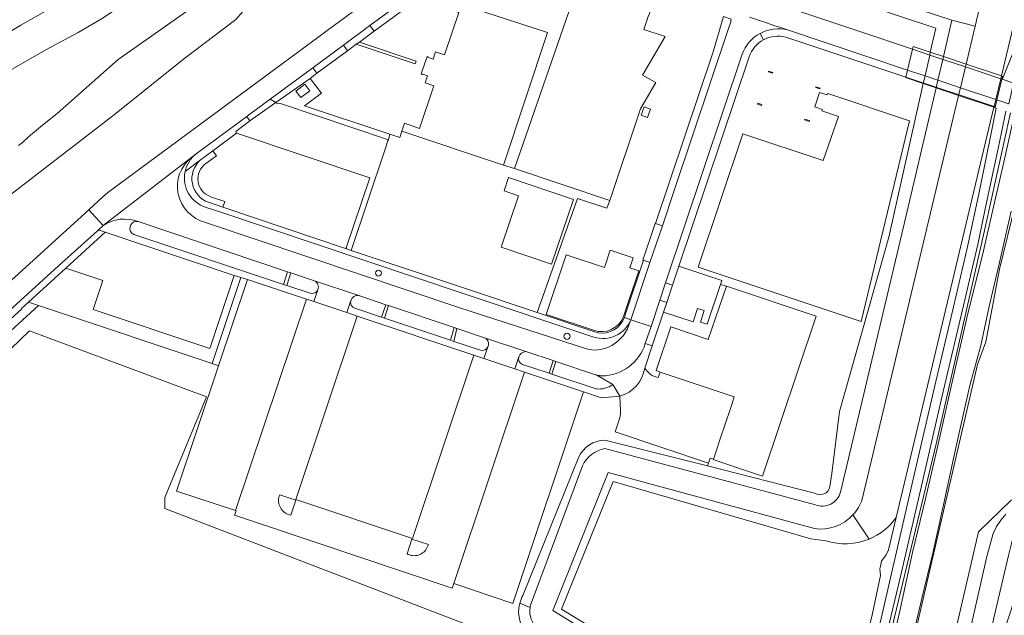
# Model space of a CAD drawing. Header units: metres. Extents: x 93008 to 98406, y 448779 to 454332.
# Tile 121 of 136: x 96026 to 96349, y 451080 to 451276. Entities that reach past the tile are written whole.
import ezdxf

# ---------------------------------------------------------------- set-up
doc = ezdxf.new("R2010")
doc.units = ezdxf.units.M
doc.header["$MEASUREMENT"] = 0
for name, color, linetype, lineweight, true_color in [('B-RO-GR-BEPLANTING_CULTUUR_VASTE PLANTENVAK-V', 7, 'Continuous', 18, 0xa5a552), ('B-RO-GR-GRAS-V', 7, 'Continuous', 18, 0x67a552), ('B-RO-GR-GROENVOORZIENING-V', 7, 'Continuous', 18, 0x67a552), ('B-RO-KW-KUNSTWERK_DEK-V', 7, 'Continuous', 18, 0xb7b7b7), ('B-RO-OG-BEBOUWING-V', 7, 'Continuous', 18, 0xdc7869), ('B-RO-OG-BEBOUWING_LAGE TRAFO-V', 7, 'Continuous', 18, 0xdc7869), ('B-RO-OG-TERREIN_CULTUURSCHEIDING-V', 7, 'Continuous', 18, 0x28c846), ('B-RO-OG-TERREIN_ERF-V', 7, 'Continuous', 18, 0x28c846), ('B-RO-OG-WATER-V', 7, 'Continuous', 18, 0xafcde1), ('B-RO-OG-WATER_SLOOT-V', 7, 'Continuous', 18, 0xafcde1), ('B-RO-VH-ONVERHARD-V', 7, 'Continuous', 18, 0xd7aa8c), ('B-RO-VH-VERHARDING_ASFALT-SEC-V', 7, 'Continuous', 18, 0xcdcdcd), ('B-RO-VH-VERHARDING_BETONSTRAATSTEEN-V', 7, 'Continuous', 18, 0xcdcdcd), ('B-RO-VH-VERHARDING_GESLOTEN-V', 7, 'Continuous', 18, 0xcdcdcd), ('B-RO-VH-VERHARDING_HALFVERHARDING_GRIND-V', 7, 'Continuous', 18, 0xd7aa8c), ('B-RO-VH-VERHARDING_TEGEL-V', 7, 'Continuous', 18, 0xcdcdcd)]:
    doc.layers.add(name, color=color, linetype=linetype, lineweight=lineweight, true_color=true_color)
doc.layers.add('B-RO-VH-VERHARDING_ASFALT-PRIM-V', color=11, linetype='Continuous', lineweight=18)

msp = doc.modelspace()

# ---------------------------------------------------------------- linework, layer by layer
at = {"layer": 'B-RO-GR-BEPLANTING_CULTUUR_VASTE PLANTENVAK-V'}
msp.add_lwpolyline([(96144.246, 451193.034), (96143.922, 451193.251), (96143.539, 451193.327), (96143.157, 451193.251), (96142.832, 451193.034), (96142.615, 451192.71), (96142.539, 451192.327), (96142.615, 451191.944), (96142.832, 451191.62), (96143.157, 451191.403), (96143.539, 451191.327), (96143.922, 451191.403), (96144.246, 451191.62), (96144.463, 451191.944), (96144.539, 451192.327), (96144.463, 451192.71)], close=True, dxfattribs=at)
at = {"layer": 'B-RO-GR-GRAS-V'}
for points in [[(96352.815, 451215.539), (96347.416, 451193.602), (96342.93, 451169.738), (96340.227, 451162.373), (96302.628, 450999.857)], [(95929.942, 451077.918), (96028.897, 451173.433), (96087.105, 451151.737), (96073.347, 451118.664), (96073.347, 451114.959), (96185.279, 451072.017)], [(96325.534, 451042.641), (96340.56, 451107.363), (96351.413, 451117.82)]]:
    msp.add_lwpolyline(points, dxfattribs=at)
msp.add_lwpolyline([(96193.528, 451072.831, -0.2962674), (96189.921, 451083.871), (96189.925, 451083.886, -0.0650351), (96190.988, 451086.453), (96209.35, 451131.999, -0.2776862), (96217.823, 451137.515), (96251.58, 451128.984), (96251.923, 451129.919), (96221.257, 451140.208), (96222.806, 451144.83, 0.044205), (96223.013, 451147.205), (96222.798, 451151.899), (96216.623, 451151.403), (96210.906, 451153.313), (96187.661, 451083.818), (96168.228, 451090.331), (96167.716, 451088.871), (96152.393, 451094.018), (96122.374, 451104.016), (96105.502, 451109.72), (96096.232, 451112.828), (96096.782, 451114.266), (96096.616, 451114.32), (96077.19, 451120.748), (96091.007, 451161.914), (96088.883, 451162.632), (96035.489, 451180.492), (96031.912, 451181.691), (95945.266, 451102.462)], format="xyb", dxfattribs=at)
msp.add_lwpolyline([(96087.105, 451151.737), (96028.897, 451173.433), (95929.942, 451077.918), (95935.763, 451066.012), (95944.23, 451059.661), (95986.034, 451046.168), (95989.474, 451038.759), (95997.676, 451034.261), (96028.897, 451022.355), (96058.53, 451014.947), (96073.876, 451014.418), (96113.564, 451001.453), (96145.843, 450988.753), (96177.858, 450971.82), (96199.232, 450963.525), (96243.811, 450946.226), (96261.871, 451021.989), (96262.143, 451023.039), (96201.141, 451061.514), (96185.279, 451072.017), (96073.347, 451114.959), (96073.347, 451118.664)], close=True, dxfattribs=at)
at = {"layer": 'B-RO-GR-GROENVOORZIENING-V'}
msp.add_lwpolyline([(96351.413, 451117.82), (96340.56, 451107.363), (96325.534, 451042.641), (96310.413, 450980.609), (96297.034, 450922.437), (96301.27, 450920.72), (96306.057, 450940.615), (96312.656, 450968.11), (96316.961, 450986.47), (96322.688, 451011.111), (96328.622, 451036.115), (96332.927, 451054.764), (96338.853, 451079.475), (96343.329, 451099.243), (96345.325, 451106.818), (96346.479, 451109.091), (96347.873, 451111.225), (96349.489, 451113.197)], dxfattribs=at)
at = {"layer": 'B-RO-KW-KUNSTWERK_DEK-V'}
msp.add_lwpolyline([(96316.635, 451256.555), (96322.434, 451254.606), (96326.637, 451253.193), (96334.021, 451250.711), (96345.616, 451246.813), (96346.027, 451246.675), (96346.08, 451246.908), (96346.607, 451249.214), (96348.186, 451256.045), (96348.426, 451256.985), (96348.065, 451257.106), (96336.472, 451260.984), (96329.039, 451263.471), (96324.739, 451264.909), (96319.102, 451266.795), (96318.871, 451265.901), (96317.241, 451259.07), (96316.688, 451256.755)], close=True, dxfattribs=at)
at = {"layer": 'B-RO-OG-BEBOUWING-V'}
for points in [[(96219.48, 451216.232), (96229.549, 451246.348), (96234.595, 451254.98), (96230.215, 451257.337), (96237.647, 451270.027), (96230.647, 451272.389), (96232.18, 451277.008), (96232.256, 451276.983), (96233.931, 451282.075), (96233.912, 451282.081), (96234.227, 451283.075), (96211.32, 451290.743), (96211.7, 451291.883), (96210.848, 451292.177), (96188.244, 451226.675)], [(96151.19, 451239.002), (96184.542, 451227.86), (96199.073, 451271.356), (96165.691, 451282.292), (96164.841, 451279.698), (96169.948, 451277.963), (96165.198, 451264.02), (96162.251, 451265.013), (96161.459, 451262.663), (96159.858, 451263.203), (96159.905, 451263.345), (96159.498, 451263.482), (96157.915, 451258.785), (96157.566, 451257.749), (96158, 451257.598), (96158.049, 451257.74), (96159.616, 451257.209), (96158.82, 451254.86), (96161.766, 451253.862), (96157.03, 451239.879), (96152.077, 451241.582)], [(96317.869, 451242.353), (96292.371, 451250.882), (96291.07, 451251.317), (96290.89, 451250.878), (96288.369, 451251.696), (96286.772, 451246.958), (96289.293, 451246.14), (96289.113, 451245.7), (96294.559, 451243.802), (96289.505, 451229.297), (96263.201, 451238.077), (96248.559, 451194.268), (96302.02, 451176.4)], [(96269.345, 451247.417), (96269.436, 451247.702), (96268.108, 451248.125), (96268.017, 451247.84)], [(96284.974, 451242.195), (96285.054, 451242.447), (96283.507, 451242.94), (96283.427, 451242.688)], [(96053.843, 451205.802), (96040.843, 451193.995), (96053.04, 451189.885), (96049.866, 451180.392), (96088.126, 451167.602), (96096.181, 451191.613)], [(96100.5, 451190.195), (96091.007, 451161.914), (96077.19, 451120.748), (96096.616, 451114.32), (96119.921, 451183.782), (96100.531, 451190.288)], [(96257.864, 451188.041), (96251.837, 451170.528), (96239.481, 451174.665), (96234.671, 451160.299), (96236.014, 451159.847), (96260.365, 451151.652), (96259.795, 451149.955), (96259.758, 451149.844), (96256.58, 451140.37), (96256.538, 451140.245), (96253.497, 451131.177), (96253.46, 451131.067), (96262.097, 451128.17), (96269.651, 451125.636), (96287.275, 451178.175)], [(96136.515, 451178.224), (96116.352, 451117.993), (96154.744, 451105.193), (96174.899, 451165.368)], [(96210.906, 451153.313), (96208.222, 451154.211), (96191.506, 451159.806), (96168.228, 451090.331), (96187.661, 451083.818)]]:
    msp.add_lwpolyline(points, close=True, dxfattribs=at)
for points in [[(96088.374, 451217.453), (96093.107, 451215.85), (96092.475, 451213.984), (96132.984, 451200.374), (96133.053, 451200.602), (96132.939, 451200.653), (96140.646, 451223.642), (96096.953, 451238.3), (96089.148, 451232.526), (96090.326, 451230.905), (96086.831, 451228.339, 0.6052992)], [(96224.011, 451178.097), (96229.067, 451193.077), (96226.102, 451194.078), (96227.19, 451197.403), (96219.615, 451199.882), (96217.755, 451194.199), (96205.191, 451198.311), (96198.573, 451178.793), (96214.114, 451173.58, 0.4116946)]]:
    msp.add_lwpolyline(points, format="xyb", close=True, dxfattribs=at)
at = {"layer": 'B-RO-OG-BEBOUWING_LAGE TRAFO-V'}
msp.add_lwpolyline([(96118.012, 451250.01), (96120.952, 451252.263), (96119.315, 451254.4), (96116.374, 451252.148)], close=True, dxfattribs=at)
at = {"layer": 'B-RO-OG-TERREIN_CULTUURSCHEIDING-V'}
for points in [[(96359.676, 451284.26, 0.3743385), (96356.664, 451290.847), (96333.072, 451299.193), (96234.425, 451334.082), (96231.868, 451334.784), (96229.574, 451335.534), (96227.614, 451334.109), (96209.293, 451321.056), (96209.244, 451321.136), (96208.388, 451320.446), (96209.822, 451318.759), (96222.238, 451329.614), (96226.54, 451331.673), (96230.317, 451331.731), (96342.452, 451294.565, -0.2484262), (96352.058, 451275.381, -0.0219323), (96351.914, 451273.281), (96348.065, 451257.106), (96348.426, 451256.985), (96348.186, 451256.045, 0.1716951), (96348.308, 451256.042, 0.2595562), (96348.439, 451256.173)], [(96212.77, 451303.708), (96213.59, 451306.044), (96278.092, 451284.363), (96276.672, 451279.995), (96301.224, 451271.798), (96318.871, 451265.901), (96319.102, 451266.795), (96324.739, 451264.909), (96326.508, 451272.821), (96216.433, 451309.324), (96210.519, 451312.856), (96209.822, 451318.759), (96208.388, 451320.446, 0.0302818), (96207.526, 451319.79, 0.5769454), (96210.396, 451304.61), (96211.848, 451304.04)], [(96112.382, 451188.651), (96113.677, 451192.81), (96064.617, 451209.296, 0.3522432), (96062.236, 451208.156), (96061.991, 451207.542, 0.3955543), (96063.228, 451205.056)], [(96123.631, 451186.895, 0.3942617), (96122.539, 451189.832), (96114.746, 451192.451), (96113.488, 451188.282), (96121.115, 451185.736, 0.3986435)], [(96144.515, 451177.872), (96145.973, 451181.963), (96137.094, 451184.941, 0.3907751), (96134.474, 451183.323, 0.4070761), (96135.748, 451180.812)], [(96179.429, 451168.109), (96179.614, 451168.634, 0.3877181), (96178.372, 451171.099), (96169.311, 451174.138), (96168.246, 451169.916), (96176.992, 451166.983, 0.3628276)], [(96199.539, 451159.439), (96200.948, 451163.585), (96192.21, 451166.495), (96191.903, 451166.542, 0.3389274), (96189.614, 451164.827, 0.3729218), (96190.872, 451162.328)], [(96220.508, 451155.696), (96215.281, 451158.835, -0.0116718), (96214.852, 451158.955), (96201.812, 451163.297), (96200.475, 451159.127), (96214.975, 451154.294, 0.1765551)]]:
    msp.add_lwpolyline(points, format="xyb", close=True, dxfattribs=at)
for points in [[(96013.622, 451253.877), (96034.328, 451265.714), (96044.875, 451271.435), (96052.6, 451275.909), (96055.113, 451277.539), (96069.751, 451287.764), (96089.49, 451301.254), (96085.442, 451305.025, 0.3860065), (96077.594, 451304.89), (96077.396, 451305.196), (96053.339, 451288.159), (96044.526, 451284.238), (96036.697, 451279.84), (96026.124, 451273.75), (96015.098, 451267.21)], [(95964.615, 451136.863), (96048.41, 451213.136), (96053.175, 451217.473, -0.0281053), (96056.281, 451220.022), (96124.095, 451270.125), (96126.718, 451272.059), (96144.485, 451285.148), (96131.889, 451302.173), (96106.917, 451282.951), (96100.64, 451280.198), (96096.729, 451275.621), (96079.538, 451262.651), (96056.854, 451244.43), (95995.972, 451197.618)], [(95995.972, 451197.618), (96056.854, 451244.43), (96079.538, 451262.651), (96096.729, 451275.621), (96100.64, 451280.198), (96100.444, 451280.517, 0.5280965), (96101.801, 451289.89), (96099.664, 451291.853), (96058.07, 451262.534), (96037.983, 451244.822), (96033.191, 451240.969), (96028.645, 451237.12), (96026.513, 451235.149), (96025.381, 451234.314)]]:
    msp.add_lwpolyline(points, format="xyb", dxfattribs=at)
for points in [[(96036.697, 451279.84), (96026.124, 451273.75), (96015.098, 451267.21)], [(96305.481, 451065.526), (96313.24, 451098.959), (96313.335, 451099.368), (96319.127, 451124.595), (96326.581, 451156.782), (96331.558, 451177.973), (96336.91, 451201.01), (96340.979, 451219.97), (96344.795, 451238.861), (96346.311, 451246.584), (96346.027, 451246.675), (96345.616, 451246.813), (96313.558, 451112.086), (96310.999, 451101.443), (96310.239, 451099.8), (96308.747, 451097.693), (96308.333, 451096.075), (96308.108, 451095.198), (96308.434, 451093.02), (96305.794, 451080.504), (96303.38, 451070.452)], [(96349.589, 451245.495), (96348.09, 451238.538), (96347.033, 451233.326), (96343.112, 451214.966), (96340.371, 451201.733), (96335.222, 451179.842), (96328.985, 451153.5), (96321.824, 451122.423), (96315.275, 451094.12), (96303.54, 451044.92), (96301.524, 451036.465), (96293.823, 451003.794), (96277.225, 450932.55), (96260.22, 450861.55), (96257.844, 450851.383), (96258.242, 450850.684), (96259.076, 450850.449), (96269.888, 450898.181), (96285.921, 450963.274), (96299.819, 451022.956), (96312.993, 451079.26), (96326.767, 451136.702), (96342.718, 451207.351), (96351.118, 451244.977)]]:
    msp.add_lwpolyline(points, dxfattribs=at)
for points in [[(96028.619, 451182.794), (96026.364, 451180.742), (96026.455, 451180.618), (95970.318, 451129.531), (95906.705, 451071.581), (95896.236, 451062.046), (95886.888, 451053.533), (95889.535, 451051.225), (95897.114, 451058.193), (95945.266, 451102.462), (96031.912, 451181.691)], [(96145.475, 451177.551), (96167.135, 451170.288), (96168.409, 451174.44), (96146.881, 451181.659)]]:
    msp.add_lwpolyline(points, close=True, dxfattribs=at)
at = {"layer": 'B-RO-OG-TERREIN_ERF-V'}
for points in [[(96165.691, 451282.292), (96199.073, 451271.356), (96184.542, 451227.86), (96188.244, 451226.675), (96210.848, 451292.177)], [(96158.623, 451283.979), (96142.103, 451271.865), (96137.303, 451268.269), (96155.918, 451262.014), (96155.582, 451261.081), (96136.264, 451267.59), (96133.347, 451265.379), (96123.334, 451258.028), (96121.095, 451256.301), (96124.807, 451251.425), (96119.225, 451247.313), (96147.287, 451237.959), (96150.514, 451236.883), (96151.19, 451239.002), (96152.077, 451241.582), (96157.03, 451239.879), (96161.766, 451253.862), (96158.82, 451254.86), (96159.616, 451257.209), (96158.049, 451257.74), (96158, 451257.598), (96157.566, 451257.749), (96157.915, 451258.785), (96159.498, 451263.482), (96159.905, 451263.345), (96159.858, 451263.203), (96161.459, 451262.663), (96162.251, 451265.013), (96165.198, 451264.02), (96169.948, 451277.963)]]:
    msp.add_lwpolyline(points, dxfattribs=at)
msp.add_lwpolyline([(96232.18, 451277.008), (96230.647, 451272.389), (96237.647, 451270.027), (96230.215, 451257.337), (96234.595, 451254.98), (96229.549, 451246.348), (96219.48, 451216.232), (96218.524, 451213.715), (96208.843, 451216.897), (96195.668, 451179.382), (96214.233, 451173.195), (96215.711, 451172.719, 0.3634678), (96224.273, 451177.783), (96224.737, 451179.335), (96230.551, 451196.547), (96230.322, 451196.604), (96234.375, 451208.691), (96234.489, 451208.659), (96253.395, 451265.012), (96256.83, 451276.621)], format="xyb", dxfattribs=at)
for points in [[(96137.303, 451268.269), (96136.264, 451267.59), (96155.582, 451261.081), (96155.918, 451262.014)], [(96272.899, 451258.003), (96271.569, 451258.426), (96271.655, 451258.699), (96272.986, 451258.275)], [(96121.095, 451256.301), (96109.88, 451248.4), (96110.189, 451248.221), (96111.741, 451247.928), (96146.78, 451236.155), (96147.287, 451237.959), (96119.225, 451247.313), (96124.807, 451251.425)], [(96288.475, 451252.927), (96287.114, 451253.36), (96287.168, 451253.53), (96288.529, 451253.097)], [(96302.02, 451176.4), (96248.559, 451194.268), (96263.201, 451238.077), (96289.505, 451229.297), (96294.559, 451243.802), (96289.113, 451245.7), (96289.293, 451246.14), (96286.772, 451246.958), (96288.369, 451251.696), (96290.89, 451250.878), (96291.07, 451251.317), (96292.371, 451250.882), (96317.869, 451242.353)], [(96134.605, 451199.809), (96145.643, 451232.761), (96146.653, 451235.777), (96146.78, 451236.155), (96111.741, 451247.928), (96110.189, 451248.221), (96109.88, 451248.4), (96101.285, 451242.344), (96096.727, 451238.892), (96096.953, 451238.3), (96140.646, 451223.642), (96132.939, 451200.653), (96133.053, 451200.602), (96132.984, 451200.374)], [(96230.739, 451246.941), (96232.863, 451246.167), (96231.87, 451243.44), (96229.746, 451244.214)], [(96188.244, 451226.675), (96184.542, 451227.86), (96151.19, 451239.002), (96150.514, 451236.883), (96147.287, 451237.959), (96146.78, 451236.155), (96146.653, 451235.777), (96145.643, 451232.761), (96134.605, 451199.809), (96172.39, 451187.14), (96195.668, 451179.382), (96208.843, 451216.897), (96218.524, 451213.715), (96219.48, 451216.232)], [(96186.269, 451223.788), (96207.593, 451216.566), (96200.386, 451195.287), (96183.864, 451200.883), (96189.55, 451217.767), (96184.79, 451219.341)], [(96040.843, 451193.995), (96028.619, 451182.794), (96031.912, 451181.691), (96035.489, 451180.492), (96088.883, 451162.632), (96098.393, 451190.903), (96096.181, 451191.613), (96088.126, 451167.602), (96049.866, 451180.392), (96053.04, 451189.885)], [(96238.204, 451182.713), (96237.143, 451179.545), (96246.847, 451176.32), (96248.335, 451180.764), (96250.467, 451180.065), (96249.221, 451176.264), (96251.448, 451175.534), (96255.815, 451188.556), (96256.273, 451189.923), (96242.202, 451194.642), (96240.11, 451188.402)], [(96091.007, 451161.914), (96100.5, 451190.195), (96098.393, 451190.903), (96088.883, 451162.632)], [(96122.321, 451182.984), (96119.921, 451183.782), (96096.616, 451114.32), (96096.782, 451114.266), (96096.232, 451112.828), (96105.502, 451109.72), (96122.374, 451104.016), (96152.393, 451094.018), (96167.716, 451088.871), (96168.228, 451090.331), (96191.506, 451159.806), (96188.293, 451160.882), (96178.147, 451164.28), (96174.899, 451165.368), (96154.744, 451105.193), (96116.352, 451117.993), (96136.515, 451178.224), (96133.144, 451179.353), (96122.319, 451182.979)], [(96358.774, 451104.273), (96352.057, 451106.168), (96350.38, 451099.545), (96345.729, 451079.58), (96340.123, 451054.811), (96334.605, 451031.727), (96334.377, 451030.747)]]:
    msp.add_lwpolyline(points, close=True, dxfattribs=at)
for points in [[(96286.748, 451120.097, 0.5469988), (96291.74, 451122.212), (96292.444, 451126.459), (96294.881, 451146.871), (96311.152, 451204.154), (96322.434, 451254.606), (96316.635, 451256.555), (96316.688, 451256.755), (96277.287, 451269.897, 0.1868707), (96270.016, 451268.992, 0.1868622), (96265.25, 451263.426), (96242.202, 451194.642), (96256.273, 451189.923), (96255.815, 451188.556), (96257.864, 451188.041), (96287.275, 451178.175), (96269.651, 451125.636), (96262.097, 451128.17), (96253.46, 451131.067), (96253.497, 451131.177), (96252.46, 451131.517), (96251.923, 451129.919), (96251.58, 451128.984)], [(96214.114, 451173.58), (96198.573, 451178.793), (96205.191, 451198.311), (96217.755, 451194.199), (96219.615, 451199.882), (96227.19, 451197.403), (96226.102, 451194.078), (96229.067, 451193.077), (96224.011, 451178.097, -0.4116946)], [(96230.982, 451161.157), (96231.673, 451160.248, 0.1521051), (96234.156, 451158.424), (96235.392, 451158.022), (96236.014, 451159.847), (96234.671, 451160.299), (96239.481, 451174.665), (96251.837, 451170.528), (96257.864, 451188.041), (96255.815, 451188.556), (96251.448, 451175.534), (96249.221, 451176.264), (96250.467, 451180.065), (96248.335, 451180.764), (96246.847, 451176.32), (96237.143, 451179.545), (96233.423, 451168.443)], [(96251.923, 451129.919), (96252.46, 451131.517), (96253.497, 451131.177), (96256.538, 451140.245), (96256.58, 451140.37), (96259.758, 451149.844), (96259.795, 451149.955), (96260.365, 451151.652), (96236.014, 451159.847), (96235.392, 451158.022), (96234.156, 451158.424, -0.1521051), (96231.673, 451160.248), (96230.982, 451161.157, -0.294083), (96222.798, 451151.899), (96223.013, 451147.205, -0.044205), (96222.806, 451144.83), (96221.257, 451140.208)], [(96304.617, 451104.952, 0.1426524), (96313.558, 451112.086), (96310.999, 451101.443), (96310.239, 451099.8), (96308.747, 451097.693), (96308.333, 451096.075), (96308.108, 451095.198), (96308.434, 451093.02), (96305.794, 451080.504), (96303.38, 451070.452), (96300.98, 451060.912), (96299.795, 451055.816), (96298.491, 451053.776), (96296.292, 451052.99), (96295.397, 451049.298), (96294.917, 451047.317), (96291.013, 451031.218, 0.072045), (96287.813, 451037.738, 0.0948697), (96281.063, 451044.438), (96255.1, 451050.483), (96203.586, 451081.907), (96220.586, 451123.844), (96285.529, 451105.09), (96290.474, 451104.43, 0.1784624)], [(96110.931, 451119.114, 0.4190435), (96114.323, 451112.919), (96114.755, 451112.811), (96116.353, 451117.701), (96111.094, 451119.493)], [(96153.321, 451099.923, 0.438375), (96159.757, 451102.717), (96159.921, 451103.16), (96154.528, 451104.901), (96152.944, 451100.083)]]:
    msp.add_lwpolyline(points, format="xyb", close=True, dxfattribs=at)
at = {"layer": 'B-RO-OG-WATER-V'}
msp.add_lwpolyline([(96339.457, 451273.499), (96341.915, 451283.802, 0.3859827), (96334.317, 451293.373), (96234.16, 451326.541, 0.2716238), (96221.042, 451324.52), (96211.734, 451316.94), (96215.821, 451313.396), (96331.838, 451275.451)], format="xyb", close=True, dxfattribs=at)
msp.add_lwpolyline([(96255.85, 451047.694), (96200.803, 451081.527), (96218.924, 451126.816), (96286.719, 451108.411, 0.2474309), (96299.336, 451112.903, 0.1052204), (96302.374, 451118.037), (96334.021, 451250.711), (96334.624, 451253.237), (96336.252, 451260.061), (96336.472, 451260.984), (96339.457, 451273.499), (96331.838, 451275.451), (96329.039, 451263.471), (96328.825, 451262.557), (96327.227, 451255.72), (96326.637, 451253.193), (96315.431, 451205.237), (96295.228, 451120.411, -0.4473226), (96287.014, 451116.232), (96217.89, 451134.678, 0.2484191), (96210.543, 451129.004), (96193.453, 451083.277, 0.025405), (96193.304, 451082.456, 0.2382091), (96195.799, 451075.373)], format="xyb", dxfattribs=at)
for points in [[(96352.431, 451244.539), (96348.932, 451228.815), (96345.77, 451215.518), (96341.827, 451198.25), (96337.085, 451179.071), (96332.884, 451160.879), (96327.305, 451136.156), (96323.192, 451118.171), (96318.838, 451100.562), (96314.584, 451080.849), (96310.653, 451064.131)], [(96318.618, 451071.584), (96321.987, 451085.464), (96325.546, 451100.32), (96329.1, 451116.251), (96332.381, 451131.443), (96334.645, 451141.872), (96337.758, 451155.402), (96341.307, 451168.608), (96343.919, 451180.904), (96347.447, 451195.876), (96351.328, 451212.687)]]:
    msp.add_lwpolyline(points, dxfattribs=at)
at = {"layer": 'B-RO-OG-WATER_SLOOT-V'}
for points in [[(96209.822, 451318.759), (96210.519, 451312.856), (96216.433, 451309.324), (96326.508, 451272.821), (96324.739, 451264.909), (96329.039, 451263.471), (96331.838, 451275.451), (96215.821, 451313.396), (96211.734, 451316.94), (96221.042, 451324.52, -0.2716238), (96234.16, 451326.541), (96334.317, 451293.373, -0.3859827), (96341.915, 451283.802), (96339.457, 451273.499), (96336.472, 451260.984), (96348.065, 451257.106), (96351.914, 451273.281, 0.0219323), (96352.058, 451275.381, 0.2484262), (96342.452, 451294.565), (96230.317, 451331.731), (96226.54, 451331.673), (96222.238, 451329.614)], [(96189.921, 451083.871), (96193.304, 451082.456, -0.025405), (96193.453, 451083.277), (96210.543, 451129.004, -0.2484191), (96217.89, 451134.678), (96287.014, 451116.232, 0.4473226), (96295.228, 451120.411), (96315.431, 451205.237), (96326.637, 451253.193), (96322.434, 451254.606), (96311.152, 451204.154), (96294.881, 451146.871), (96292.444, 451126.459), (96291.74, 451122.212, -0.5469988), (96286.748, 451120.097), (96251.58, 451128.984), (96217.823, 451137.515, 0.2776862), (96209.35, 451131.999), (96190.988, 451086.453, 0.0650351), (96189.925, 451083.886)], [(96299.336, 451112.903), (96304.617, 451104.952, 0.1426524), (96313.558, 451112.086), (96345.616, 451246.813), (96334.021, 451250.711), (96302.374, 451118.037, -0.1052204)], [(96281.164, 451030.751), (96287.813, 451037.738, 0.0948697), (96281.063, 451044.438), (96255.1, 451050.483), (96203.586, 451081.907), (96220.586, 451123.844), (96285.529, 451105.09), (96290.474, 451104.43, 0.1784624), (96304.617, 451104.952), (96299.336, 451112.903, -0.2474309), (96286.719, 451108.411), (96218.924, 451126.816), (96200.803, 451081.527), (96255.85, 451047.694), (96270.63, 451043.912, -0.2607721)]]:
    msp.add_lwpolyline(points, format="xyb", close=True, dxfattribs=at)
for points in [[(96310.653, 451064.131), (96314.584, 451080.849), (96318.838, 451100.562), (96323.192, 451118.171), (96327.305, 451136.156), (96332.884, 451160.879), (96337.085, 451179.071), (96341.827, 451198.25), (96345.77, 451215.518), (96348.932, 451228.815), (96352.431, 451244.539)], [(96351.118, 451244.977), (96342.718, 451207.351), (96326.767, 451136.702), (96312.993, 451079.26)], [(96302.628, 450999.857), (96340.227, 451162.373), (96342.93, 451169.738), (96347.416, 451193.602), (96352.815, 451215.539)], [(96351.328, 451212.687), (96347.447, 451195.876), (96343.919, 451180.904), (96341.307, 451168.608), (96337.758, 451155.402), (96334.645, 451141.872), (96332.381, 451131.443), (96329.1, 451116.251), (96325.546, 451100.32), (96321.987, 451085.464), (96318.618, 451071.584)]]:
    msp.add_lwpolyline(points, dxfattribs=at)
msp.add_lwpolyline([(96193.528, 451072.831, -0.2962674), (96189.921, 451083.871), (96193.304, 451082.456, 0.2382091), (96195.799, 451075.373)], format="xyb", dxfattribs=at)
at = {"layer": 'B-RO-VH-ONVERHARD-V'}
for points in [[(96316.635, 451256.555), (96322.434, 451254.606), (96323.001, 451257.139), (96324.535, 451263.999), (96324.739, 451264.909), (96319.102, 451266.795), (96318.871, 451265.901), (96317.241, 451259.07), (96316.688, 451256.755)], [(96322.434, 451254.606), (96326.637, 451253.193), (96327.227, 451255.72), (96328.825, 451262.557), (96329.039, 451263.471), (96324.739, 451264.909), (96324.535, 451263.999), (96323.001, 451257.139)], [(96334.021, 451250.711), (96345.616, 451246.813), (96345.671, 451247.045), (96346.218, 451249.344), (96347.84, 451256.161), (96348.065, 451257.106), (96336.472, 451260.984), (96336.252, 451260.061), (96334.624, 451253.237)], [(96346.027, 451246.675), (96346.08, 451246.908), (96346.607, 451249.214), (96348.186, 451256.045), (96348.426, 451256.985), (96348.065, 451257.106), (96347.84, 451256.161), (96346.218, 451249.344), (96345.671, 451247.045), (96345.616, 451246.813)]]:
    msp.add_lwpolyline(points, close=True, dxfattribs=at)
at = {"layer": 'B-RO-VH-VERHARDING_ASFALT-PRIM-V'}
for points in [[(96144.485, 451285.148), (96126.718, 451272.059), (96124.095, 451270.125), (96056.281, 451220.022, 0.0281053), (96053.175, 451217.473), (96048.41, 451213.136), (96053.107, 451207.976), (96082.2, 451230.435), (96083.666, 451231.534), (96100.337, 451243.848), (96101.281, 451244.545), (96107.984, 451249.495), (96121.983, 451259.835), (96132.016, 451267.246), (96140.736, 451273.687), (96157.263, 451285.894)], [(96259.295, 451275.754, -0.0726245), (96259.211, 451274.921), (96258.574, 451272.984), (96240.627, 451219.431), (96236.747, 451207.899), (96232.687, 451195.829), (96226.367, 451177.044), (96233.026, 451174.813), (96235.928, 451183.475), (96237.835, 451189.164), (96262.986, 451264.223, -0.1868705), (96268.879, 451271.106, -0.1869005), (96277.871, 451272.225), (96274.835, 451273.245), (96273.708, 451273.624), (96272.13, 451274.154), (96270.051, 451274.852), (96268.959, 451275.219), (96265.335, 451276.436)]]:
    msp.add_lwpolyline(points, format="xyb", dxfattribs=at)
msp.add_lwpolyline([(96265.335, 451276.436), (96268.959, 451275.219), (96270.051, 451274.852), (96272.13, 451274.154), (96273.708, 451273.624), (96274.835, 451273.245), (96277.871, 451272.225), (96317.241, 451259.07), (96318.871, 451265.901), (96301.224, 451271.798), (96276.672, 451279.995)], dxfattribs=at)
for points in [[(96346.607, 451249.214), (96348.186, 451256.045), (96347.84, 451256.161), (96336.252, 451260.061), (96328.825, 451262.557), (96324.535, 451263.999), (96319.515, 451265.686), (96318.871, 451265.901), (96317.241, 451259.07), (96318.605, 451258.614), (96323.001, 451257.139), (96327.227, 451255.72), (96334.624, 451253.237), (96346.218, 451249.344)], [(95889.983, 451068.91), (95894.701, 451063.731), (95906.026, 451074.044), (95965.709, 451128.394), (96037.314, 451193.606), (96051.308, 451206.284), (96051.393, 451206.364), (96053.107, 451207.976), (96048.41, 451213.136), (95964.615, 451136.863), (95963.408, 451135.765), (95951.223, 451124.672), (95950.67, 451124.169), (95911.996, 451088.963)]]:
    msp.add_lwpolyline(points, close=True, dxfattribs=at)
for points in [[(96348.186, 451256.045, 0.1716951), (96348.308, 451256.042), (96351.847, 451254.845), (96352.037, 451254.781), (96350.483, 451247.917), (96350.403, 451247.944), (96348.173, 451248.69), (96347.096, 451249.05), (96346.607, 451249.214)], [(96064.617, 451209.296), (96113.677, 451192.81), (96114.746, 451192.451), (96122.539, 451189.832), (96137.094, 451184.941), (96145.973, 451181.963), (96146.881, 451181.659), (96168.409, 451174.44), (96169.311, 451174.138), (96178.372, 451171.099), (96192.21, 451166.495), (96200.948, 451163.585), (96201.812, 451163.297), (96214.852, 451158.955, 0.0116718), (96215.281, 451158.835, 0.0415501), (96216.927, 451158.556, 0.3231115), (96231.147, 451169.206), (96233.026, 451174.813), (96226.367, 451177.044), (96225.761, 451175.234, -0.211572), (96219.049, 451168.05, -0.0846081), (96215.466, 451167.147, -0.1133037), (96211.795, 451167.445), (96169.959, 451181.085), (96086.783, 451209.01, -0.6265082), (96082.2, 451230.435), (96053.107, 451207.976, -0.2399578)]]:
    msp.add_lwpolyline(points, format="xyb", close=True, dxfattribs=at)
at = {"layer": 'B-RO-VH-VERHARDING_ASFALT-SEC-V'}
msp.add_lwpolyline([(96364.072, 451285.443, 0.0802401), (96363.396, 451284.252), (96358.247, 451271.311), (96356.397, 451266.66), (96351.767, 451255.023), (96351.847, 451254.845), (96348.308, 451256.042, 0.2595562), (96348.439, 451256.173), (96359.676, 451284.26, 0.3743385), (96356.664, 451290.847), (96368.273, 451287.005, 0.102398), (96366.458, 451286.937, 0.168914)], format="xyb", close=True, dxfattribs=at)
for points in [[(96350.403, 451247.944), (96348.173, 451248.69), (96347.096, 451249.05), (96346.607, 451249.214), (96346.08, 451246.908), (96346.027, 451246.675), (96346.311, 451246.584), (96344.795, 451238.861), (96340.979, 451219.97), (96336.91, 451201.01), (96331.558, 451177.973), (96326.581, 451156.782), (96319.127, 451124.595), (96313.335, 451099.368), (96313.24, 451098.959), (96305.481, 451065.526)], [(96303.54, 451044.92), (96315.275, 451094.12), (96321.824, 451122.423), (96328.985, 451153.5), (96335.222, 451179.842), (96340.371, 451201.733), (96343.112, 451214.966), (96347.033, 451233.326), (96348.09, 451238.538), (96349.589, 451245.495)]]:
    msp.add_lwpolyline(points, dxfattribs=at)
at = {"layer": 'B-RO-VH-VERHARDING_BETONSTRAATSTEEN-V'}
for points in [[(96211.795, 451167.445, 0.1133037), (96215.466, 451167.147, 0.0846081), (96219.049, 451168.05, 0.211572), (96225.761, 451175.234), (96226.367, 451177.044, -0.3978325), (96214.298, 451171.353), (96171.685, 451185.521), (96091.747, 451212.318), (96086.912, 451213.944, -0.388552), (96080.011, 451225.687, -0.1762156), (96083.666, 451231.534), (96082.2, 451230.435, 0.6265082), (96086.783, 451209.01), (96169.959, 451181.085)], [(96092.475, 451213.984), (96093.107, 451215.85), (96088.374, 451217.453, -0.6052992), (96086.831, 451228.339), (96090.326, 451230.905), (96089.148, 451232.526), (96085.014, 451229.415, 0.5699302), (96087.737, 451215.601)], [(96052.073, 451206.436), (96053.843, 451205.802), (96096.181, 451191.613), (96098.393, 451190.903), (96100.5, 451190.195), (96100.531, 451190.288), (96119.921, 451183.782), (96122.321, 451182.984), (96123.631, 451186.895, -0.3986435), (96121.115, 451185.736), (96113.488, 451188.282), (96112.382, 451188.651), (96063.228, 451205.056, -0.3955543), (96061.991, 451207.542), (96062.236, 451208.156, -0.3522432), (96064.617, 451209.296, 0.2399578), (96053.107, 451207.976), (96051.393, 451206.364, -0.2677597)], [(96133.144, 451179.353), (96134.474, 451183.323, -0.3907751), (96137.094, 451184.941), (96122.539, 451189.832, -0.3942617), (96123.631, 451186.895), (96122.321, 451182.984), (96122.319, 451182.979)], [(96136.515, 451178.224), (96174.899, 451165.368), (96178.147, 451164.28), (96179.429, 451168.109, -0.3628276), (96176.992, 451166.983), (96168.246, 451169.916), (96167.135, 451170.288), (96145.475, 451177.551), (96144.515, 451177.872), (96135.748, 451180.812, -0.4070761), (96134.474, 451183.323), (96133.144, 451179.353)], [(96179.429, 451168.109), (96178.147, 451164.28), (96188.293, 451160.882), (96189.614, 451164.827, -0.3389274), (96191.903, 451166.542), (96192.21, 451166.495), (96178.372, 451171.099, -0.3877181), (96179.614, 451168.634)], [(96220.508, 451155.696), (96222.798, 451151.899, 0.294083), (96230.982, 451161.157), (96233.423, 451168.443), (96231.147, 451169.206, -0.3231115), (96216.927, 451158.556, -0.0415501), (96215.281, 451158.835)], [(96191.506, 451159.806), (96208.222, 451154.211), (96210.906, 451153.313), (96216.623, 451151.403), (96222.798, 451151.899), (96220.508, 451155.696, -0.1765551), (96214.975, 451154.294), (96200.475, 451159.127), (96199.539, 451159.439), (96190.872, 451162.328, -0.3729218), (96189.614, 451164.827), (96188.293, 451160.882)]]:
    msp.add_lwpolyline(points, format="xyb", close=True, dxfattribs=at)
msp.add_lwpolyline([(96205.448, 451172.582), (96205.831, 451172.506), (96206.155, 451172.29), (96206.372, 451171.965), (96206.448, 451171.582), (96206.372, 451171.2), (96206.155, 451170.875), (96205.831, 451170.659), (96205.448, 451170.582), (96205.065, 451170.659), (96204.741, 451170.875), (96204.524, 451171.2), (96204.448, 451171.582), (96204.524, 451171.965), (96204.741, 451172.29), (96205.065, 451172.506)], close=True, dxfattribs=at)
at = {"layer": 'B-RO-VH-VERHARDING_GESLOTEN-V'}
msp.add_lwpolyline([(96349.489, 451113.197), (96347.873, 451111.225), (96346.479, 451109.091), (96345.325, 451106.818), (96343.329, 451099.243), (96338.853, 451079.475), (96332.927, 451054.764), (96328.622, 451036.115), (96322.688, 451011.111), (96316.961, 450986.47), (96312.656, 450968.11), (96306.057, 450940.615), (96301.27, 450920.72), (96300.547, 450917.713), (96325.888, 450909.236), (96327.857, 450915.018), (96342.695, 450910.08), (96362.181, 450903.622)], dxfattribs=at)
msp.add_lwpolyline([(96367.65, 450908.55), (96344.995, 450916.205), (96328.653, 450921.625), (96325.325, 450920.495), (96311.227, 450925.34), (96309.433, 450929.11), (96312.711, 450939.471, -0.0107514), (96312.87, 450939.974), (96316.997, 450956.469), (96323.199, 450982.881), (96329.105, 451008.114), (96333.736, 451027.997), (96333.491, 451028.079), (96334.377, 451030.747), (96334.605, 451031.727), (96340.123, 451054.811), (96345.729, 451079.58), (96350.38, 451099.545)], format="xyb", dxfattribs=at)
at = {"layer": 'B-RO-VH-VERHARDING_HALFVERHARDING_GRIND-V'}
msp.add_lwpolyline([(96025.381, 451234.314), (96026.513, 451235.149), (96028.645, 451237.12), (96033.191, 451240.969), (96037.983, 451244.822), (96058.07, 451262.534), (96099.664, 451291.853), (96099.423, 451292.074), (96097.723, 451293.635), (96092.894, 451290.298), (96092.435, 451290.967), (96095.879, 451293.333), (96090.823, 451298.09), (96086.864, 451295.357), (96086.394, 451296.018), (96091.376, 451299.496), (96089.689, 451301.068), (96089.49, 451301.254), (96069.751, 451287.764), (96055.113, 451277.539), (96052.6, 451275.909), (96044.875, 451271.435), (96034.328, 451265.714), (96013.622, 451253.877)], dxfattribs=at)
at = {"layer": 'B-RO-VH-VERHARDING_TEGEL-V'}
for points in [[(96140.736, 451273.687), (96142.103, 451271.865), (96158.623, 451283.979), (96157.263, 451285.894)], [(96140.736, 451273.687), (96132.016, 451267.246), (96133.347, 451265.379), (96136.264, 451267.59), (96137.303, 451268.269), (96142.103, 451271.865)], [(96121.983, 451259.835), (96123.334, 451258.028), (96133.347, 451265.379), (96132.016, 451267.246)], [(96347.84, 451256.161), (96348.186, 451256.045), (96348.426, 451256.985), (96348.065, 451257.106), (96336.472, 451260.984), (96329.039, 451263.471), (96324.739, 451264.909), (96319.102, 451266.795), (96318.871, 451265.901), (96319.515, 451265.686), (96324.535, 451263.999), (96328.825, 451262.557), (96336.252, 451260.061)], [(96121.983, 451259.835), (96107.984, 451249.495), (96109.88, 451248.4), (96121.095, 451256.301), (96123.334, 451258.028)], [(96316.688, 451256.755), (96345.671, 451247.045), (96346.08, 451246.908), (96346.607, 451249.214), (96346.218, 451249.344), (96334.624, 451253.237), (96327.227, 451255.72), (96323.001, 451257.139), (96318.605, 451258.614), (96317.241, 451259.07)], [(96100.337, 451243.848), (96101.285, 451242.344), (96109.88, 451248.4), (96107.984, 451249.495), (96101.281, 451244.545)], [(96230.551, 451196.547), (96232.687, 451195.829), (96236.747, 451207.899), (96234.489, 451208.659), (96234.375, 451208.691), (96230.322, 451196.604)], [(96224.273, 451177.783), (96226.367, 451177.044), (96232.687, 451195.829), (96230.551, 451196.547), (96224.737, 451179.335)], [(96112.382, 451188.651), (96113.488, 451188.282), (96114.746, 451192.451), (96113.677, 451192.81)], [(96240.11, 451188.402), (96237.835, 451189.164), (96235.928, 451183.475), (96238.204, 451182.713)], [(96144.515, 451177.872), (96145.475, 451177.551), (96146.881, 451181.659), (96145.973, 451181.963)], [(96235.928, 451183.475), (96233.026, 451174.813), (96231.147, 451169.206), (96233.423, 451168.443), (96237.143, 451179.545), (96238.204, 451182.713)], [(96167.135, 451170.288), (96168.246, 451169.916), (96169.311, 451174.138), (96168.409, 451174.44)], [(96199.539, 451159.439), (96200.475, 451159.127), (96201.812, 451163.297), (96200.948, 451163.585)]]:
    msp.add_lwpolyline(points, close=True, dxfattribs=at)
for points in [[(96236.747, 451207.899), (96240.627, 451219.431), (96258.574, 451272.984), (96259.211, 451274.921, 0.0726245), (96259.295, 451275.754), (96256.83, 451276.621), (96253.395, 451265.012), (96234.489, 451208.659)], [(96317.241, 451259.07), (96277.871, 451272.225, 0.1869005), (96268.879, 451271.106), (96270.016, 451268.992, -0.1868707), (96277.287, 451269.897), (96316.688, 451256.755)], [(96262.986, 451264.223), (96237.835, 451189.164), (96240.11, 451188.402), (96242.202, 451194.642), (96265.25, 451263.426, -0.1868622), (96270.016, 451268.992), (96268.879, 451271.106, 0.1868705)], [(96080.011, 451225.687), (96085.014, 451229.415), (96089.148, 451232.526), (96096.953, 451238.3), (96096.727, 451238.892), (96101.285, 451242.344), (96100.337, 451243.848), (96083.666, 451231.534, 0.1762156)], [(96226.367, 451177.044), (96224.273, 451177.783, -0.3634678), (96215.711, 451172.719), (96214.233, 451173.195), (96195.668, 451179.382), (96172.39, 451187.14), (96134.605, 451199.809), (96132.984, 451200.374), (96092.475, 451213.984), (96087.737, 451215.601, -0.5699302), (96085.014, 451229.415), (96080.011, 451225.687, 0.388552), (96086.912, 451213.944), (96091.747, 451212.318), (96171.685, 451185.521), (96214.298, 451171.353, 0.3978325)], [(95896.236, 451062.046), (95906.705, 451071.581), (95970.318, 451129.531), (96026.455, 451180.618), (96026.364, 451180.742), (96028.619, 451182.794), (96040.843, 451193.995), (96053.843, 451205.802), (96052.073, 451206.436, 0.2677597), (96051.393, 451206.364), (96051.308, 451206.284), (96037.314, 451193.606), (95965.709, 451128.394), (95906.026, 451074.044), (95894.701, 451063.731)]]:
    msp.add_lwpolyline(points, format="xyb", close=True, dxfattribs=at)

doc.saveas('drawing.dxf')
